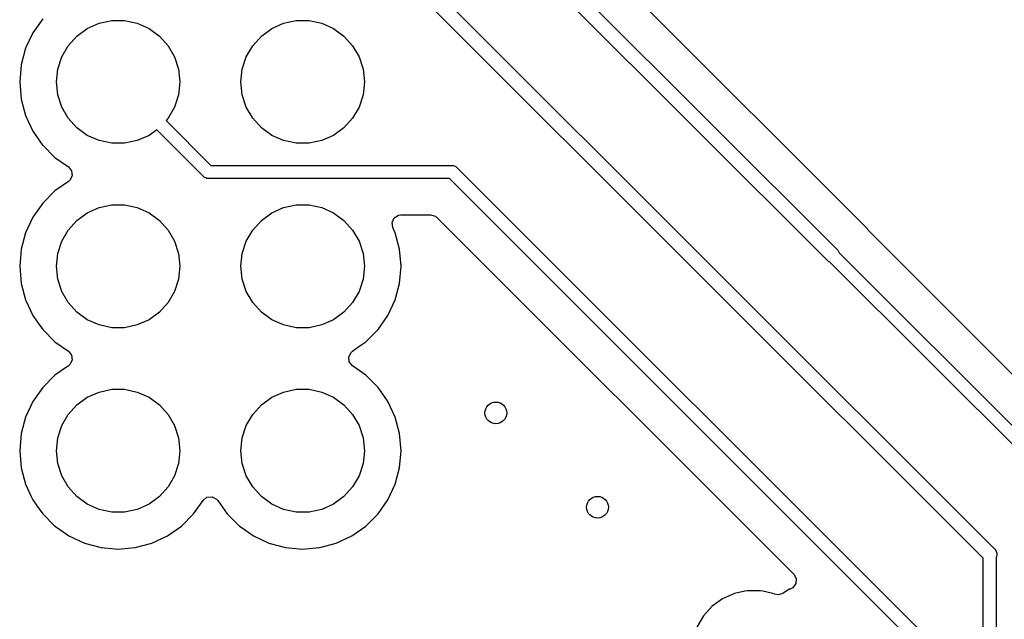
# Model space of a CAD drawing. Extents: x 70 to 224, y -154 to -54.
# Tile 33 of 55: x 113 to 126, y -75 to -67. Entities that reach past the tile are written whole.
import ezdxf

# ---------------------------------------------------------------- set-up
doc = ezdxf.new("R2010")
doc.units = 0
doc.layers.add('BLACK', color=7, linetype='CONTINUOUS')

msp = doc.modelspace()

# ---------------------------------------------------------------- linework, layer by layer
at = {"layer": 'BLACK', "linetype": 'CONTINUOUS'}
for p, q in [((124.215617, -69.661284), (119.392686, -64.838354)), ((118.975808, -65.129289), (123.805808, -69.95929)), ((123.664387, -70.100711), (118.863675, -65.3)), ((118.170711, -66.279289), (125.970709, -74.079288)), ((125.809999, -74.20142), (118.058578, -66.45)), ((112.861503, -66.7686), (112.725965, -66.962169)), ((113.637336, -66.831602), (113.811151, -66.794656)), ((113.811151, -66.794656), (113.988849, -66.794656)), ((113.988849, -66.794656), (114.162664, -66.831602)), ((116.177336, -66.831602), (116.351151, -66.794656)), ((116.351151, -66.794656), (116.528849, -66.794656)), ((116.528849, -66.794656), (116.702664, -66.831602)), ((112.725964, -66.962171), (112.626098, -67.176335)), ((112.725965, -66.962169), (112.725964, -66.962171)), ((113.331239, -67.008327), (113.475, -66.903878)), ((113.475, -66.903878), (113.637336, -66.831602)), ((114.162664, -66.831602), (114.325, -66.903878)), ((114.325, -66.903878), (114.468761, -67.008327)), ((115.871239, -67.008327), (116.015, -66.903878)), ((116.015, -66.903878), (116.177336, -66.831602)), ((116.702664, -66.831602), (116.865, -66.903878)), ((116.865, -66.903878), (117.008761, -67.008327)), ((113.212336, -67.140383), (113.331239, -67.008327)), ((114.468761, -67.008327), (114.587664, -67.140383)), ((115.752336, -67.140383), (115.871239, -67.008327)), ((117.008761, -67.008327), (117.127664, -67.140383)), ((112.626094, -67.176344), (112.564938, -67.404586)), ((112.626098, -67.176335), (112.626094, -67.176344)), ((113.123486, -67.294274), (113.212336, -67.140383)), ((114.587664, -67.140383), (114.676514, -67.294274)), ((115.663486, -67.294274), (115.752336, -67.140383)), ((117.127664, -67.140383), (117.216514, -67.294274)), ((113.068575, -67.463275), (113.123486, -67.294274)), ((114.676514, -67.294274), (114.731425, -67.463275)), ((115.608575, -67.463275), (115.663486, -67.294274)), ((117.216514, -67.294274), (117.271425, -67.463275)), ((112.564936, -67.404596), (112.544341, -67.639999)), ((112.564938, -67.404586), (112.564936, -67.404596)), ((113.05, -67.64), (113.068575, -67.463275)), ((114.731425, -67.463275), (114.75, -67.64)), ((115.59, -67.64), (115.608575, -67.463275)), ((117.271425, -67.463275), (117.29, -67.64)), ((112.544341, -67.639999), (112.544341, -67.64)), ((112.544341, -67.64), (112.564936, -67.875403)), ((113.068575, -67.816725), (113.05, -67.64)), ((114.75, -67.64), (114.731425, -67.816725)), ((115.608575, -67.816725), (115.59, -67.64)), ((117.29, -67.64), (117.271425, -67.816725)), ((112.564936, -67.875403), (112.564938, -67.875413)), ((112.564938, -67.875413), (112.626094, -68.103655)), ((113.123486, -67.985726), (113.068575, -67.816725)), ((114.731425, -67.816725), (114.676514, -67.985726)), ((115.663486, -67.985726), (115.608575, -67.816725)), ((117.271425, -67.816725), (117.216514, -67.985726)), ((113.212336, -68.139617), (113.123486, -67.985726)), ((114.676514, -67.985726), (114.587664, -68.139617)), ((115.752336, -68.139617), (115.663486, -67.985726)), ((117.216514, -67.985726), (117.127664, -68.139617)), ((112.626094, -68.103655), (112.626096, -68.103659)), ((112.626096, -68.103659), (112.626097, -68.103663)), ((112.626097, -68.103663), (112.725965, -68.31783)), ((113.331239, -68.271673), (113.212336, -68.139617)), ((114.587664, -68.139617), (114.558872, -68.171593)), ((114.558872, -68.171593), (115.177279, -68.79)), ((115.871239, -68.271673), (115.752336, -68.139617)), ((117.127664, -68.139617), (117.008761, -68.271673)), ((112.725965, -68.31783), (112.859565, -68.508631)), ((113.475, -68.376122), (113.331239, -68.271673)), ((114.431479, -68.298759), (114.325, -68.376122)), ((115.076361, -68.94364), (114.431479, -68.298759)), ((116.015, -68.376122), (115.871239, -68.271673)), ((117.008761, -68.271673), (116.865, -68.376122)), ((113.637336, -68.448398), (113.475, -68.376122)), ((113.811151, -68.485344), (113.637336, -68.448398)), ((114.162664, -68.448398), (113.988849, -68.485344)), ((114.325, -68.376122), (114.162664, -68.448398)), ((116.177336, -68.448398), (116.015, -68.376122)), ((116.351151, -68.485344), (116.177336, -68.448398)), ((116.702664, -68.448398), (116.528849, -68.485344)), ((116.865, -68.376122), (116.702664, -68.448398)), ((112.859565, -68.508631), (112.861501, -68.511395)), ((112.861501, -68.511395), (112.861506, -68.511402)), ((112.861506, -68.511402), (113.028597, -68.678493)), ((113.988849, -68.485344), (113.811151, -68.485344)), ((116.528849, -68.485344), (116.351151, -68.485344)), ((113.028597, -68.678493), (113.028603, -68.678498)), ((113.028603, -68.678498), (113.214158, -68.808425)), ((113.214158, -68.808425), (113.257783, -68.863002)), ((115.177279, -68.79), (118.497194, -68.79)), ((118.497194, -68.79), (118.514752, -68.791729)), ((118.514752, -68.791729), (118.537693, -68.801231)), ((118.537693, -68.801231), (118.547196, -68.805168)), ((118.547196, -68.805168), (118.560834, -68.81636)), ((118.560834, -68.81636), (125.563639, -75.819166)), ((113.233454, -68.994855), (113.214158, -69.011575)), ((113.264977, -68.9325), (113.233454, -68.994855)), ((113.257783, -68.863002), (113.264977, -68.9325)), ((115.089998, -68.954833), (115.076361, -68.94364)), ((115.109003, -68.962704), (115.089998, -68.954833)), ((115.122442, -68.968271), (115.109003, -68.962704)), ((115.14, -68.97), (115.122442, -68.968271)), ((118.459914, -68.97), (115.14, -68.97)), ((125.41, -75.920085), (118.459914, -68.97)), ((113.214158, -69.011575), (113.028597, -69.141505)), ((113.028597, -69.141505), (112.861505, -69.308597)), ((112.861505, -69.308597), (112.725965, -69.502169)), ((113.475, -69.443878), (113.637336, -69.371602)), ((113.637336, -69.371602), (113.811151, -69.334656)), ((113.811151, -69.334656), (113.988849, -69.334656)), ((113.988849, -69.334656), (114.162664, -69.371602)), ((114.162664, -69.371602), (114.325, -69.443878)), ((116.015, -69.443878), (116.177336, -69.371602)), ((116.177336, -69.371602), (116.351151, -69.334656)), ((116.351151, -69.334656), (116.528849, -69.334656)), ((116.528849, -69.334656), (116.702664, -69.371602)), ((116.702664, -69.371602), (116.865, -69.443878)), ((112.725964, -69.502171), (112.626098, -69.716335)), ((112.725965, -69.502169), (112.725964, -69.502171)), ((113.331239, -69.548327), (113.475, -69.443878)), ((114.325, -69.443878), (114.468761, -69.548327)), ((115.871239, -69.548327), (116.015, -69.443878)), ((116.865, -69.443878), (117.008761, -69.548327)), ((117.671034, -69.577827), (117.699554, -69.514043)), ((117.699554, -69.514043), (117.75803, -69.475804)), ((117.75803, -69.475804), (117.793908, -69.4705)), ((117.793908, -69.4705), (118.201239, -69.4705)), ((118.201239, -69.4705), (118.268278, -69.490185)), ((118.268278, -69.490185), (118.28892, -69.506819)), ((118.28892, -69.506819), (123.202702, -74.420602)), ((113.212336, -69.680383), (113.331239, -69.548327)), ((114.468761, -69.548327), (114.587664, -69.680383)), ((115.752336, -69.680383), (115.871239, -69.548327)), ((117.008761, -69.548327), (117.127664, -69.680383)), ((117.681525, -69.646904), (117.671034, -69.577827)), ((117.713903, -69.716337), (117.681525, -69.646904)), ((124.226774, -69.680609), (124.215617, -69.661284)), ((112.626094, -69.716344), (112.564938, -69.944586)), ((112.626098, -69.716335), (112.626094, -69.716344)), ((113.123486, -69.834274), (113.212336, -69.680383)), ((114.587664, -69.680383), (114.676514, -69.834274)), ((115.663486, -69.834274), (115.752336, -69.680383)), ((117.127664, -69.680383), (117.216514, -69.834274)), ((117.775063, -69.944592), (117.713903, -69.716337)), ((124.246481, -69.706291), (124.226774, -69.680609)), ((128.912518, -74.372328), (124.246481, -69.706291)), ((112.564936, -69.944596), (112.544341, -70.179999)), ((112.564938, -69.944586), (112.564936, -69.944596)), ((113.068575, -70.003275), (113.123486, -69.834274)), ((114.676514, -69.834274), (114.731425, -70.003275)), ((115.608575, -70.003275), (115.663486, -69.834274)), ((117.216514, -69.834274), (117.271425, -70.003275)), ((117.795659, -70.18), (117.775063, -69.944592)), ((113.05, -70.18), (113.068575, -70.003275)), ((114.731425, -70.003275), (114.75, -70.18)), ((115.59, -70.18), (115.608575, -70.003275)), ((117.271425, -70.003275), (117.29, -70.18)), ((123.805808, -69.95929), (123.818245, -69.974443)), ((123.818245, -69.974443), (123.826323, -69.993946)), ((123.826323, -69.993946), (128.50364, -74.671264)), ((112.544341, -70.179999), (112.544341, -70.18)), ((112.544341, -70.18), (112.564936, -70.415403)), ((113.068575, -70.356725), (113.05, -70.18)), ((114.75, -70.18), (114.731425, -70.356725)), ((115.608575, -70.356725), (115.59, -70.18)), ((117.29, -70.18), (117.271425, -70.356725)), ((117.775063, -70.415408), (117.795659, -70.18)), ((123.67954, -70.113148), (123.664387, -70.100711)), ((123.699043, -70.121226), (123.67954, -70.113148)), ((128.35, -74.772182), (123.699043, -70.121226)), ((112.564936, -70.415403), (112.564938, -70.415413)), ((112.564938, -70.415413), (112.626094, -70.643655)), ((113.123486, -70.525726), (113.068575, -70.356725)), ((114.731425, -70.356725), (114.676514, -70.525726)), ((115.663486, -70.525726), (115.608575, -70.356725)), ((117.271425, -70.356725), (117.216514, -70.525726)), ((117.713903, -70.643663), (117.775063, -70.415408)), ((113.212336, -70.679617), (113.123486, -70.525726)), ((114.676514, -70.525726), (114.587664, -70.679617)), ((115.752336, -70.679617), (115.663486, -70.525726)), ((117.216514, -70.525726), (117.127664, -70.679617)), ((112.626094, -70.643655), (112.626096, -70.643659)), ((112.626096, -70.643659), (112.626097, -70.643663)), ((112.626097, -70.643663), (112.63, -70.652032)), ((112.63, -70.652032), (112.725965, -70.85783)), ((113.331239, -70.811673), (113.212336, -70.679617)), ((114.587664, -70.679617), (114.468761, -70.811673)), ((115.871239, -70.811673), (115.752336, -70.679617)), ((117.127664, -70.679617), (117.008761, -70.811673)), ((117.614035, -70.85783), (117.713903, -70.643663)), ((112.725965, -70.85783), (112.725967, -70.857834)), ((112.725967, -70.857834), (112.798288, -70.961118)), ((113.475, -70.916122), (113.331239, -70.811673)), ((114.468761, -70.811673), (114.325, -70.916122)), ((116.015, -70.916122), (115.871239, -70.811673)), ((117.008761, -70.811673), (116.865, -70.916122)), ((117.478495, -71.051401), (117.614035, -70.85783)), ((112.798288, -70.961118), (112.861501, -71.051396)), ((113.637336, -70.988398), (113.475, -70.916122)), ((113.811151, -71.025344), (113.637336, -70.988398)), ((113.988849, -71.025344), (113.811151, -71.025344)), ((114.162664, -70.988398), (113.988849, -71.025344)), ((114.325, -70.916122), (114.162664, -70.988398)), ((116.177336, -70.988398), (116.015, -70.916122)), ((116.351151, -71.025344), (116.177336, -70.988398)), ((116.528849, -71.025344), (116.351151, -71.025344)), ((116.702664, -70.988398), (116.528849, -71.025344)), ((116.865, -70.916122), (116.702664, -70.988398)), ((112.861501, -71.051396), (112.861506, -71.051402)), ((112.861506, -71.051402), (113.028597, -71.218493)), ((117.311401, -71.218495), (117.478495, -71.051401)), ((113.028597, -71.218493), (113.028603, -71.218498)), ((113.028603, -71.218498), (113.214158, -71.348425)), ((117.125842, -71.348425), (117.215678, -71.285521)), ((117.215678, -71.285521), (117.311401, -71.218495)), ((113.214158, -71.348425), (113.257783, -71.403002)), ((113.257783, -71.403002), (113.264977, -71.4725)), ((117.075023, -71.4275), (117.106546, -71.365145)), ((117.082217, -71.496998), (117.075023, -71.4275)), ((117.106546, -71.365145), (117.125842, -71.348425)), ((113.214158, -71.551575), (113.028597, -71.681505)), ((113.233454, -71.534855), (113.214158, -71.551575)), ((113.264977, -71.4725), (113.233454, -71.534855)), ((117.125842, -71.551575), (117.082217, -71.496998)), ((117.311396, -71.681501), (117.125842, -71.551575)), ((113.028597, -71.681505), (112.861505, -71.848597)), ((117.311402, -71.681506), (117.311396, -71.681501)), ((117.478494, -71.848597), (117.311402, -71.681506)), ((112.861505, -71.848597), (112.725965, -72.042169)), ((113.475, -71.983878), (113.637336, -71.911602)), ((113.637336, -71.911602), (113.811151, -71.874656)), ((113.811151, -71.874656), (113.988849, -71.874656)), ((113.988849, -71.874656), (114.162664, -71.911602)), ((114.162664, -71.911602), (114.325, -71.983878)), ((116.015, -71.983878), (116.177336, -71.911602)), ((116.177336, -71.911602), (116.351151, -71.874656)), ((116.351151, -71.874656), (116.528849, -71.874656)), ((116.528849, -71.874656), (116.702664, -71.911602)), ((116.702664, -71.911602), (116.865, -71.983878)), ((117.608425, -72.034158), (117.478494, -71.848597)), ((112.725964, -72.042171), (112.626098, -72.256335)), ((112.725965, -72.042169), (112.725964, -72.042171)), ((113.212336, -72.220383), (113.331239, -72.088327)), ((113.331239, -72.088327), (113.475, -71.983878)), ((114.325, -71.983878), (114.468761, -72.088327)), ((114.468761, -72.088327), (114.587664, -72.220383)), ((115.752336, -72.220383), (115.871239, -72.088327)), ((115.871239, -72.088327), (116.015, -71.983878)), ((116.865, -71.983878), (117.008761, -72.088327)), ((117.008761, -72.088327), (117.127664, -72.220383)), ((117.614035, -72.042171), (117.608425, -72.034158)), ((117.713903, -72.256337), (117.614035, -72.042171)), ((113.123486, -72.374274), (113.212336, -72.220383)), ((114.587664, -72.220383), (114.676514, -72.374274)), ((115.663486, -72.374274), (115.752336, -72.220383)), ((117.127664, -72.220383), (117.216514, -72.374274)), ((112.626094, -72.256344), (112.564938, -72.484586)), ((112.626098, -72.256335), (112.626094, -72.256344)), ((113.068575, -72.543275), (113.123486, -72.374274)), ((114.676514, -72.374274), (114.731425, -72.543275)), ((115.608575, -72.543275), (115.663486, -72.374274)), ((117.216514, -72.374274), (117.271425, -72.543275)), ((117.775063, -72.484592), (117.713903, -72.256337)), ((112.564936, -72.484596), (112.544341, -72.719999)), ((112.564938, -72.484586), (112.564936, -72.484596)), ((117.795659, -72.72), (117.775063, -72.484592)), ((113.05, -72.72), (113.068575, -72.543275)), ((114.731425, -72.543275), (114.75, -72.72)), ((115.59, -72.72), (115.608575, -72.543275)), ((117.271425, -72.543275), (117.29, -72.72)), ((112.544341, -72.719999), (112.544341, -72.72)), ((112.544341, -72.72), (112.564936, -72.955403)), ((113.068575, -72.896725), (113.05, -72.72)), ((114.75, -72.72), (114.731425, -72.896725)), ((115.608575, -72.896725), (115.59, -72.72)), ((117.29, -72.72), (117.271425, -72.896725)), ((117.775063, -72.955408), (117.795659, -72.72)), ((113.123486, -73.065726), (113.068575, -72.896725)), ((114.731425, -72.896725), (114.676514, -73.065726)), ((115.663486, -73.065726), (115.608575, -72.896725)), ((117.271425, -72.896725), (117.216514, -73.065726)), ((112.564936, -72.955403), (112.564938, -72.955413)), ((112.564938, -72.955413), (112.626094, -73.183655)), ((117.713903, -73.183663), (117.775063, -72.955408)), ((112.626094, -73.183655), (112.626096, -73.183659)), ((112.626096, -73.183659), (112.626097, -73.183663)), ((112.626097, -73.183663), (112.703428, -73.3495)), ((113.212336, -73.219617), (113.123486, -73.065726)), ((114.676514, -73.065726), (114.587664, -73.219617)), ((115.752336, -73.219617), (115.663486, -73.065726)), ((117.216514, -73.065726), (117.127664, -73.219617)), ((117.614035, -73.39783), (117.713903, -73.183663)), ((113.331239, -73.351673), (113.212336, -73.219617)), ((114.587664, -73.219617), (114.468761, -73.351673)), ((115.871239, -73.351673), (115.752336, -73.219617)), ((117.127664, -73.219617), (117.008761, -73.351673)), ((112.703428, -73.3495), (112.725965, -73.39783)), ((112.725965, -73.39783), (112.725967, -73.397834)), ((112.725967, -73.397834), (112.786516, -73.484306)), ((113.475, -73.456122), (113.331239, -73.351673)), ((113.637336, -73.528398), (113.475, -73.456122)), ((114.325, -73.456122), (114.162664, -73.528398)), ((114.468761, -73.351673), (114.325, -73.456122)), ((114.938495, -73.591401), (115.068425, -73.405842)), ((115.068425, -73.405842), (115.123002, -73.362217)), ((115.123002, -73.362217), (115.1925, -73.355023)), ((115.1925, -73.355023), (115.254855, -73.386546)), ((115.254855, -73.386546), (115.271575, -73.405842)), ((115.271575, -73.405842), (115.4015, -73.591395)), ((116.015, -73.456122), (115.871239, -73.351673)), ((116.177336, -73.528398), (116.015, -73.456122)), ((116.865, -73.456122), (116.702664, -73.528398)), ((117.008761, -73.351673), (116.865, -73.456122)), ((117.478495, -73.591401), (117.614035, -73.39783)), ((112.786516, -73.484306), (112.861505, -73.591401)), ((112.861505, -73.591401), (113.028599, -73.758495)), ((113.811151, -73.565344), (113.637336, -73.528398)), ((113.988849, -73.565344), (113.811151, -73.565344)), ((114.162664, -73.528398), (113.988849, -73.565344)), ((114.771401, -73.758495), (114.938495, -73.591401)), ((115.4015, -73.591395), (115.401505, -73.591401)), ((115.401505, -73.591401), (115.568599, -73.758495)), ((116.351151, -73.565344), (116.177336, -73.528398)), ((116.528849, -73.565344), (116.351151, -73.565344)), ((116.702664, -73.528398), (116.528849, -73.565344)), ((117.311401, -73.758495), (117.478495, -73.591401)), ((113.028599, -73.758495), (113.079263, -73.79397)), ((113.079263, -73.79397), (113.222165, -73.894032)), ((114.57783, -73.894035), (114.771401, -73.758495)), ((115.568599, -73.758495), (115.619263, -73.79397)), ((115.619263, -73.79397), (115.762165, -73.894032)), ((117.11783, -73.894035), (117.311401, -73.758495)), ((113.222165, -73.894032), (113.222167, -73.894033)), ((113.222167, -73.894033), (113.22217, -73.894035)), ((113.22217, -73.894035), (113.436337, -73.993903)), ((113.436337, -73.993903), (113.664592, -74.055063)), ((114.135408, -74.055063), (114.363663, -73.993903)), ((114.363663, -73.993903), (114.57783, -73.894035)), ((115.762165, -73.894032), (115.762167, -73.894033)), ((115.762167, -73.894033), (115.76217, -73.894035)), ((115.76217, -73.894035), (115.976337, -73.993903)), ((115.976337, -73.993903), (116.204592, -74.055063)), ((116.675408, -74.055063), (116.903663, -73.993903)), ((116.903663, -73.993903), (117.11783, -73.894035)), ((113.664592, -74.055063), (113.852918, -74.071539)), ((113.852918, -74.071539), (113.899999, -74.075659)), ((113.899999, -74.075659), (113.9, -74.075659)), ((113.9, -74.075659), (113.900001, -74.075659)), ((113.900001, -74.075659), (113.939234, -74.072226)), ((113.939234, -74.072226), (114.135408, -74.055063)), ((116.204592, -74.055063), (116.392918, -74.071539)), ((116.392918, -74.071539), (116.439999, -74.075659)), ((116.439999, -74.075659), (116.44, -74.075659)), ((116.44, -74.075659), (116.440001, -74.075659)), ((116.440001, -74.075659), (116.479234, -74.072226)), ((116.479234, -74.072226), (116.675408, -74.055063)), ((125.970709, -74.079288), (125.983146, -74.094441)), ((125.983146, -74.094441), (125.998077, -74.13049)), ((125.998077, -74.13049), (125.998077, -74.169508)), ((125.809999, -82.094899), (125.809999, -74.20142)), ((125.998077, -74.169508), (125.989999, -74.18901)), ((125.989999, -74.18901), (125.989999, -82.094899)), ((123.231203, -74.551617), (123.189331, -74.60755)), ((123.202702, -74.420602), (123.236187, -74.481925)), ((123.236187, -74.481925), (123.231203, -74.551617)), ((122.385728, -74.686672), (122.222408, -74.759387)), ((122.385733, -74.68667), (122.385728, -74.686672)), ((122.529954, -74.656015), (122.385733, -74.68667)), ((122.560609, -74.6495), (122.529954, -74.656015)), ((122.739391, -74.6495), (122.560609, -74.6495)), ((122.775438, -74.657162), (122.739391, -74.6495)), ((122.914265, -74.68667), (122.775438, -74.657162)), ((122.93454, -74.695697), (122.914265, -74.68667)), ((123.052012, -74.686732), (122.984972, -74.706416)), ((123.140006, -74.630181), (123.052012, -74.686732)), ((123.140009, -74.63018), (123.140006, -74.630181)), ((123.149959, -74.627259), (123.140009, -74.63018)), ((123.189331, -74.60755), (123.149959, -74.627259)), ((122.222408, -74.759387), (122.077768, -74.864475)), ((122.984972, -74.706416), (122.93454, -74.695697)), ((122.077768, -74.864475), (121.95814, -74.997336)), ((121.95814, -74.997336), (121.86875, -75.152164))]:
    msp.add_line(p, q, dxfattribs=at)
at = {"layer": 'BLACK'}
for centre in [(119.1, -72.2), (120.5, -73.5)]:
    msp.add_circle(centre, 0.15, dxfattribs=at)

doc.saveas('drawing.dxf')
